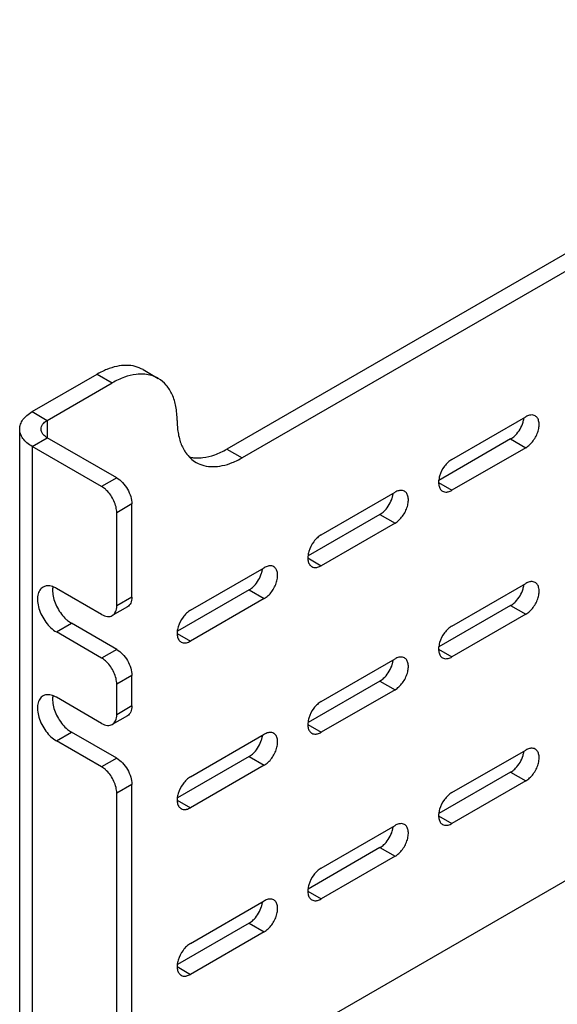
# Model space of a CAD drawing. Header units: inches. Extents: x 0 to 34, y 0 to 22.
# Tile 22 of 27: x 28.6 to 29.9, y 13.3 to 15.6. Entities that reach past the tile are written whole.
import ezdxf

# ---------------------------------------------------------------- set-up
doc = ezdxf.new("R2010")
doc.units = ezdxf.units.IN
doc.header["$LTSCALE"] = 1.87
doc.header["$MEASUREMENT"] = 0
doc.layers.get('0').update_dxf_attribs({"linetype": 'CONTINUOUS'})
doc.layers.add('02___PRT_ALL_AXES', color=7, linetype='CONTINUOUS')

msp = doc.modelspace()

# ---------------------------------------------------------------- linework, layer by layer
at = {"color": 7, "linetype": 'CONTINUOUS'}
for p, q in [((28.64407, 14.72866), (28.67942, 14.70824)), ((28.67942, 14.70824), (28.67942, 14.66741)), ((28.64407, 14.647), (28.67942, 14.66741)), ((28.84206, 14.57351), (28.67942, 14.66741)), ((28.84206, 14.57351), (28.8067, 14.5531)), ((28.87741, 14.51227), (28.84206, 14.49186)), ((28.87741, 14.29407), (28.87741, 14.51227)), ((28.87741, 14.29407), (28.84206, 14.27366)), ((28.86706, 14.27119), (28.8317, 14.25077)), ((28.84206, 14.1716), (28.73599, 14.23285)), ((28.84206, 14.1716), (28.8067, 14.15119)), ((28.87741, 14.11037), (28.84206, 14.08995)), ((28.87741, 14.03893), (28.87741, 14.11037)), ((28.87741, 14.03893), (28.84206, 14.01851)), ((28.86706, 14.01604), (28.8317, 13.99563)), ((28.84206, 13.91646), (28.73599, 13.9777)), ((28.84206, 13.91646), (28.8067, 13.89604)), ((28.87741, 13.85522), (28.84206, 13.83481)), ((28.87741, 13.1204), (28.87741, 13.85522))]:
    msp.add_line(p, q, dxfattribs=at)
at = {"color": 3, "linetype": 'CONTINUOUS'}
for p, q in [((28.61478, 12.55725), (28.61478, 14.68783)), ((28.8067, 14.5531), (28.64407, 14.647)), ((28.64407, 14.647), (28.64407, 12.51642)), ((28.84206, 14.27366), (28.84206, 14.49186)), ((28.8067, 14.25325), (28.70064, 14.31449)), ((28.8067, 14.15119), (28.70064, 14.21243)), ((28.84206, 14.01851), (28.84206, 14.08995)), ((28.8067, 13.9981), (28.70064, 14.05934)), ((28.8067, 13.89604), (28.70064, 13.95728)), ((28.84206, 13.09998), (28.84206, 13.83481))]:
    msp.add_line(p, q, dxfattribs=at)
for points, knots in [([(28.61478, 14.68783), (28.61478, 14.69164), (28.61619, 14.69957), (28.6222, 14.71065), (28.63174, 14.72063), (28.63969, 14.72613), (28.64407, 14.72866)], [0, 0, 0, 0, 0.2176721, 0.4509613, 0.7108494, 1, 1, 1, 1]), ([(28.64407, 14.647), (28.63969, 14.64953), (28.63174, 14.65502), (28.6222, 14.66501), (28.61619, 14.67608), (28.61478, 14.68402), (28.61478, 14.68783)], [0, 0, 0, 0, 0.2891506, 0.5490387, 0.7823279, 1, 1, 1, 1]), ([(28.81825, 14.54419), (28.81733, 14.54508), (28.81376, 14.54838), (28.80981, 14.5513), (28.8067, 14.5531)], [0, 0, 0, 0, 0.2630415, 1, 1, 1, 1]), ([(28.84206, 14.49186), (28.84206, 14.49636), (28.84073, 14.50584), (28.83583, 14.51968), (28.82834, 14.53286), (28.82182, 14.5407), (28.81825, 14.54419)], [0, 0, 0, 0, 0.229703, 0.4832378, 0.7452745, 1, 1, 1, 1]), ([(28.8317, 14.25077), (28.83335, 14.25172), (28.83643, 14.25432), (28.83973, 14.25969), (28.84166, 14.26632), (28.84206, 14.27113), (28.84206, 14.27366)], [0, 0, 0, 0, 0.2176734, 0.450962, 0.7108462, 1, 1, 1, 1]), ([(28.8067, 14.25325), (28.80889, 14.25198), (28.81326, 14.24992), (28.81996, 14.24828), (28.82626, 14.24845), (28.83005, 14.24982), (28.8317, 14.25077)], [0, 0, 0, 0, 0.2891594, 0.5490457, 0.782332, 1, 1, 1, 1]), ([(28.81825, 14.14228), (28.81733, 14.14318), (28.81376, 14.14648), (28.80981, 14.1494), (28.8067, 14.15119)], [0, 0, 0, 0, 0.2630415, 1, 1, 1, 1]), ([(28.84206, 14.08995), (28.84206, 14.09445), (28.84073, 14.10393), (28.83583, 14.11777), (28.82834, 14.13095), (28.82182, 14.1388), (28.81825, 14.14228)], [0, 0, 0, 0, 0.229703, 0.4832378, 0.7452745, 1, 1, 1, 1]), ([(28.8317, 13.99563), (28.83335, 13.99658), (28.83643, 13.99917), (28.83973, 14.00454), (28.84166, 14.01117), (28.84206, 14.01598), (28.84206, 14.01851)], [0, 0, 0, 0, 0.2176734, 0.450962, 0.7108462, 1, 1, 1, 1]), ([(28.8067, 13.9981), (28.80889, 13.99684), (28.81326, 13.99477), (28.81996, 13.99314), (28.82626, 13.9933), (28.83005, 13.99467), (28.8317, 13.99563)], [0, 0, 0, 0, 0.2891594, 0.5490457, 0.782332, 1, 1, 1, 1]), ([(28.81825, 13.88713), (28.81733, 13.88803), (28.81376, 13.89133), (28.80981, 13.89425), (28.8067, 13.89604)], [0, 0, 0, 0, 0.2630415, 1, 1, 1, 1]), ([(28.84206, 13.83481), (28.84206, 13.83931), (28.84073, 13.84878), (28.83583, 13.86262), (28.82834, 13.87581), (28.82182, 13.88365), (28.81825, 13.88713)], [0, 0, 0, 0, 0.229703, 0.4832378, 0.7452745, 1, 1, 1, 1])]:
    msp.add_open_spline(points, degree=3, knots=knots, dxfattribs=at)
at = {"color": 7, "linetype": 'CONTINUOUS'}
for points, knots in [([(28.66478, 14.68783), (28.66478, 14.68985), (28.66558, 14.6941), (28.66774, 14.6978), (28.66908, 14.69954)], [0, 0, 0, 0, 0.480683, 1, 1, 1, 1]), ([(28.66908, 14.69954), (28.66972, 14.70037), (28.6727, 14.70378), (28.67641, 14.70651), (28.67942, 14.70824)], [0, 0, 0, 0, 0.2319711, 1, 1, 1, 1]), ([(28.66908, 14.67612), (28.66774, 14.67785), (28.66558, 14.68156), (28.66478, 14.6858), (28.66478, 14.68783)], [0, 0, 0, 0, 0.519317, 1, 1, 1, 1]), ([(28.67942, 14.66741), (28.67837, 14.66802), (28.67455, 14.67044), (28.67109, 14.6735), (28.66908, 14.67612)], [0, 0, 0, 0, 0.2690145, 1, 1, 1, 1]), ([(28.84206, 14.57351), (28.84708, 14.57061), (28.85657, 14.56262), (28.86766, 14.54747), (28.87524, 14.53029), (28.87741, 14.51807), (28.87741, 14.51227)], [0, 0, 0, 0, 0.2372224, 0.5000061, 0.7627865, 1, 1, 1, 1]), ([(28.87741, 14.29407), (28.87741, 14.29154), (28.87702, 14.28673), (28.87508, 14.28011), (28.87179, 14.27473), (28.86871, 14.27214), (28.86706, 14.27119)], [0, 0, 0, 0, 0.2891538, 0.549038, 0.7823266, 1, 1, 1, 1]), ([(28.84206, 14.1716), (28.84708, 14.16871), (28.85657, 14.16071), (28.86766, 14.14556), (28.87524, 14.12839), (28.87741, 14.11616), (28.87741, 14.11037)], [0, 0, 0, 0, 0.2372224, 0.5000061, 0.7627865, 1, 1, 1, 1]), ([(28.87741, 14.03893), (28.87741, 14.0364), (28.87702, 14.03158), (28.87508, 14.02496), (28.87179, 14.01959), (28.86871, 14.01699), (28.86706, 14.01604)], [0, 0, 0, 0, 0.2891538, 0.549038, 0.7823266, 1, 1, 1, 1]), ([(28.84206, 13.91646), (28.84708, 13.91356), (28.85657, 13.90556), (28.86766, 13.89041), (28.87524, 13.87324), (28.87741, 13.86102), (28.87741, 13.85522)], [0, 0, 0, 0, 0.2372224, 0.5000061, 0.7627865, 1, 1, 1, 1])]:
    msp.add_open_spline(points, degree=3, knots=knots, dxfattribs=at)
at = {"layer": '02___PRT_ALL_AXES', "color": 3, "linetype": 'CONTINUOUS'}
for p, q in [((32.14071, 16.39649), (29.10015, 14.64091)), ((28.64407, 14.72866), (28.79609, 14.81643)), ((29.76462, 14.66468), (29.59664, 14.56768)), ((29.45845, 14.48789), (29.29046, 14.3909)), ((29.15227, 14.31111), (28.98428, 14.21412)), ((29.76462, 14.2742), (29.59664, 14.17721)), ((29.45845, 14.09742), (29.29046, 14.00042)), ((29.15227, 13.92063), (28.98428, 13.82364)), ((29.76462, 13.88372), (29.59664, 13.78673)), ((29.45845, 13.70694), (29.29046, 13.60995)), ((29.15227, 13.53016), (28.98428, 13.43316))]:
    msp.add_line(p, q, dxfattribs=at)
at = {"layer": '02___PRT_ALL_AXES', "color": 7, "linetype": 'CONTINUOUS'}
for p, q in [((32.17606, 16.37608), (29.13551, 14.6205)), ((32.17606, 14.94766), (29.13551, 13.19208)), ((28.79609, 14.81643), (28.83145, 14.79602)), ((28.9036, 14.82709), (28.93896, 14.80667)), ((28.67942, 14.70824), (28.83145, 14.79602)), ((29.62715, 14.6168), (29.79998, 14.71659)), ((29.76462, 14.66468), (29.79998, 14.64426)), ((29.10015, 14.64091), (29.13551, 14.6205)), ((29.79998, 14.64426), (29.62715, 14.54447)), ((29.59583, 14.56256), (29.62715, 14.54447)), ((29.32097, 14.44002), (29.4938, 14.53981)), ((29.45845, 14.48789), (29.4938, 14.46748)), ((29.4938, 14.46748), (29.32097, 14.36769)), ((29.28966, 14.38577), (29.32097, 14.36769)), ((29.0148, 14.26323), (29.18763, 14.36302)), ((29.15227, 14.31111), (29.18763, 14.2907)), ((29.62715, 14.22632), (29.79998, 14.32611)), ((29.18763, 14.2907), (29.0148, 14.19091)), ((29.76462, 14.2742), (29.79998, 14.25379)), ((29.79998, 14.25379), (29.62715, 14.154)), ((28.70064, 14.21243), (28.73599, 14.23285)), ((28.98348, 14.20899), (29.0148, 14.19091)), ((29.59583, 14.17208), (29.62715, 14.154)), ((29.32097, 14.04954), (29.4938, 14.14933)), ((29.4938, 14.077), (29.32097, 13.97721)), ((29.45845, 14.09742), (29.4938, 14.077)), ((29.28966, 13.9953), (29.32097, 13.97721)), ((28.70064, 13.95728), (28.73599, 13.9777)), ((29.0148, 13.87276), (29.18763, 13.97255)), ((29.15227, 13.92063), (29.18763, 13.90022)), ((29.62715, 13.83585), (29.79998, 13.93563)), ((29.18763, 13.90022), (29.0148, 13.80043)), ((29.76462, 13.88372), (29.79998, 13.86331)), ((29.79998, 13.86331), (29.62715, 13.76352)), ((28.98348, 13.81851), (29.0148, 13.80043)), ((29.59583, 13.7816), (29.62715, 13.76352)), ((29.32097, 13.65906), (29.4938, 13.75885)), ((29.4938, 13.68653), (29.32097, 13.58674)), ((29.45845, 13.70694), (29.4938, 13.68653)), ((29.28966, 13.60482), (29.32097, 13.58674)), ((29.0148, 13.48228), (29.18763, 13.58207)), ((29.15227, 13.53016), (29.18763, 13.50974)), ((29.18763, 13.50974), (29.0148, 13.40995)), ((28.98348, 13.42804), (29.0148, 13.40995))]:
    msp.add_line(p, q, dxfattribs=at)
for centre, radius, start, end in [((28.89969, 14.72937), 0.08737, 84.89576, 86.60667), ((29.07531, 14.68249), 0.08736, 213.38981, 215.10946)]:
    msp.add_arc(centre, radius, start, end, dxfattribs=at)
at = {"layer": '02___PRT_ALL_AXES', "color": 3, "linetype": 'CONTINUOUS'}
msp.add_arc((29.03191, 14.70756), 0.08737, 264.89576, 266.60667, dxfattribs=at)
for points, knots in [([(28.81887, 14.8276), (28.81696, 14.82683), (28.80918, 14.82352), (28.80164, 14.81964), (28.79609, 14.81643)], [0, 0, 0, 0, 0.2428492, 1, 1, 1, 1]), ([(28.9036, 14.82709), (28.89788, 14.83039), (28.88516, 14.83551), (28.8641, 14.83799), (28.8415, 14.83542), (28.82647, 14.83066), (28.81887, 14.8276)], [0, 0, 0, 0, 0.2262136, 0.4631355, 0.719299, 1, 1, 1, 1]), ([(29.7761, 14.67381), (29.78014, 14.67798), (29.78714, 14.6874), (29.7919, 14.69813), (29.79356, 14.70371)], [0, 0, 0, 0, 0.499431, 1, 1, 1, 1]), ([(29.79356, 14.70371), (29.79382, 14.70458), (29.79475, 14.70796), (29.79539, 14.71143), (29.79567, 14.71402)], [0, 0, 0, 0, 0.2582892, 1, 1, 1, 1]), ([(29.76462, 14.66468), (29.76562, 14.66525), (29.76976, 14.66788), (29.77349, 14.67113), (29.7761, 14.67381)], [0, 0, 0, 0, 0.2351457, 1, 1, 1, 1]), ([(29.02674, 14.62035), (29.0325, 14.62), (29.0478, 14.62059), (29.07295, 14.62698), (29.09105, 14.63566), (29.10015, 14.64091)], [0, 0, 0, 0, 0.2243447, 0.5916289, 1, 1, 1, 1]), ([(29.01195, 14.62255), (29.01294, 14.62231), (29.01696, 14.62141), (29.02105, 14.62082), (29.02414, 14.62054)], [0, 0, 0, 0, 0.2468203, 1, 1, 1, 1]), ([(29.46992, 14.49703), (29.47396, 14.5012), (29.48096, 14.51062), (29.48573, 14.52135), (29.48738, 14.52692)], [0, 0, 0, 0, 0.499431, 1, 1, 1, 1]), ([(29.48738, 14.52692), (29.48764, 14.52779), (29.48857, 14.53118), (29.48921, 14.53465), (29.48949, 14.53724)], [0, 0, 0, 0, 0.2582892, 1, 1, 1, 1]), ([(29.45845, 14.48789), (29.45944, 14.48847), (29.46358, 14.4911), (29.46731, 14.49434), (29.46992, 14.49703)], [0, 0, 0, 0, 0.2351457, 1, 1, 1, 1]), ([(29.18121, 14.35014), (29.18146, 14.35101), (29.18239, 14.3544), (29.18304, 14.35786), (29.18332, 14.36045)], [0, 0, 0, 0, 0.2582892, 1, 1, 1, 1]), ([(29.16374, 14.32025), (29.16778, 14.32441), (29.17479, 14.33384), (29.17955, 14.34457), (29.18121, 14.35014)], [0, 0, 0, 0, 0.499431, 1, 1, 1, 1]), ([(28.66938, 14.31758), (28.66784, 14.31669), (28.66492, 14.31446), (28.66141, 14.31002), (28.65878, 14.30458), (28.65642, 14.29584), (28.65613, 14.2831), (28.65943, 14.26693), (28.66608, 14.25048), (28.67553, 14.23509), (28.68703, 14.22201), (28.69601, 14.2151), (28.70064, 14.21243)], [0, 0, 0, 0, 0.0428618, 0.0874863, 0.135326, 0.1872832, 0.3045531, 0.438222, 0.582572, 0.7296994, 0.8713488, 1, 1, 1, 1]), ([(28.68552, 14.32014), (28.68268, 14.32059), (28.67705, 14.32074), (28.67168, 14.31891), (28.66938, 14.31758)], [0, 0, 0, 0, 0.5206957, 1, 1, 1, 1]), ([(28.70064, 14.31449), (28.69938, 14.31521), (28.69462, 14.31773), (28.68942, 14.31953), (28.68552, 14.32014)], [0, 0, 0, 0, 0.2681251, 1, 1, 1, 1]), ([(29.15227, 14.31111), (29.15327, 14.31169), (29.1574, 14.31432), (29.16113, 14.31756), (29.16374, 14.32025)], [0, 0, 0, 0, 0.2351457, 1, 1, 1, 1]), ([(29.7761, 14.28334), (29.78014, 14.2875), (29.78714, 14.29693), (29.7919, 14.30766), (29.79356, 14.31323)], [0, 0, 0, 0, 0.499431, 1, 1, 1, 1]), ([(29.79356, 14.31323), (29.79382, 14.3141), (29.79475, 14.31749), (29.79539, 14.32095), (29.79567, 14.32354)], [0, 0, 0, 0, 0.2582892, 1, 1, 1, 1]), ([(29.76462, 14.2742), (29.76562, 14.27478), (29.76976, 14.2774), (29.77349, 14.28065), (29.7761, 14.28334)], [0, 0, 0, 0, 0.2351457, 1, 1, 1, 1]), ([(29.48738, 14.13645), (29.48764, 14.13732), (29.48857, 14.1407), (29.48921, 14.14417), (29.48949, 14.14676)], [0, 0, 0, 0, 0.2582892, 1, 1, 1, 1]), ([(29.46992, 14.10655), (29.47396, 14.11072), (29.48096, 14.12014), (29.48573, 14.13087), (29.48738, 14.13645)], [0, 0, 0, 0, 0.499431, 1, 1, 1, 1]), ([(29.45845, 14.09742), (29.45944, 14.09799), (29.46358, 14.10062), (29.46731, 14.10387), (29.46992, 14.10655)], [0, 0, 0, 0, 0.2351457, 1, 1, 1, 1]), ([(28.66938, 14.06244), (28.66784, 14.06155), (28.66492, 14.05931), (28.66141, 14.05487), (28.65878, 14.04943), (28.65642, 14.04069), (28.65613, 14.02795), (28.65943, 14.01178), (28.66608, 13.99533), (28.67553, 13.97994), (28.68703, 13.96687), (28.69601, 13.95995), (28.70064, 13.95728)], [0, 0, 0, 0, 0.0428618, 0.0874863, 0.135326, 0.1872832, 0.3045531, 0.438222, 0.582572, 0.7296994, 0.8713488, 1, 1, 1, 1]), ([(28.68552, 14.06499), (28.68268, 14.06544), (28.67705, 14.06559), (28.67168, 14.06376), (28.66938, 14.06244)], [0, 0, 0, 0, 0.5206957, 1, 1, 1, 1]), ([(28.70064, 14.05934), (28.69938, 14.06007), (28.69462, 14.06259), (28.68942, 14.06438), (28.68552, 14.06499)], [0, 0, 0, 0, 0.2681251, 1, 1, 1, 1]), ([(29.18121, 13.95966), (29.18146, 13.96053), (29.18239, 13.96392), (29.18304, 13.96739), (29.18332, 13.96998)], [0, 0, 0, 0, 0.2582892, 1, 1, 1, 1]), ([(29.16374, 13.92977), (29.16778, 13.93394), (29.17479, 13.94336), (29.17955, 13.95409), (29.18121, 13.95966)], [0, 0, 0, 0, 0.499431, 1, 1, 1, 1]), ([(29.15227, 13.92063), (29.15327, 13.92121), (29.1574, 13.92384), (29.16113, 13.92708), (29.16374, 13.92977)], [0, 0, 0, 0, 0.2351457, 1, 1, 1, 1]), ([(29.7761, 13.89286), (29.78014, 13.89703), (29.78714, 13.90645), (29.7919, 13.91718), (29.79356, 13.92275)], [0, 0, 0, 0, 0.499431, 1, 1, 1, 1]), ([(29.79356, 13.92275), (29.79382, 13.92362), (29.79475, 13.92701), (29.79539, 13.93048), (29.79567, 13.93307)], [0, 0, 0, 0, 0.2582892, 1, 1, 1, 1]), ([(29.76462, 13.88372), (29.76562, 13.8843), (29.76976, 13.88693), (29.77349, 13.89017), (29.7761, 13.89286)], [0, 0, 0, 0, 0.2351457, 1, 1, 1, 1]), ([(29.48738, 13.74597), (29.48764, 13.74684), (29.48857, 13.75023), (29.48921, 13.75369), (29.48949, 13.75628)], [0, 0, 0, 0, 0.2582892, 1, 1, 1, 1]), ([(29.46992, 13.71608), (29.47396, 13.72024), (29.48096, 13.72967), (29.48573, 13.7404), (29.48738, 13.74597)], [0, 0, 0, 0, 0.499431, 1, 1, 1, 1]), ([(29.45845, 13.70694), (29.45944, 13.70752), (29.46358, 13.71014), (29.46731, 13.71339), (29.46992, 13.71608)], [0, 0, 0, 0, 0.2351457, 1, 1, 1, 1]), ([(29.16374, 13.53929), (29.16778, 13.54346), (29.17479, 13.55288), (29.17955, 13.56361), (29.18121, 13.56919)], [0, 0, 0, 0, 0.499431, 1, 1, 1, 1]), ([(29.18121, 13.56919), (29.18146, 13.57006), (29.18239, 13.57344), (29.18304, 13.57691), (29.18332, 13.5795)], [0, 0, 0, 0, 0.2582892, 1, 1, 1, 1]), ([(29.15227, 13.53016), (29.15327, 13.53073), (29.1574, 13.53336), (29.16113, 13.53661), (29.16374, 13.53929)], [0, 0, 0, 0, 0.2351457, 1, 1, 1, 1])]:
    msp.add_open_spline(points, degree=3, knots=knots, dxfattribs=at)
at = {"layer": '02___PRT_ALL_AXES', "color": 7, "linetype": 'CONTINUOUS'}
for points, knots in [([(28.90486, 14.81659), (28.8991, 14.81693), (28.8838, 14.81634), (28.85865, 14.80995), (28.84055, 14.80127), (28.83145, 14.79602)], [0, 0, 0, 0, 0.2243447, 0.5916289, 1, 1, 1, 1]), ([(28.93896, 14.80667), (28.93425, 14.80939), (28.924, 14.81382), (28.91306, 14.81589), (28.90746, 14.81639)], [0, 0, 0, 0, 0.4919367, 1, 1, 1, 1]), ([(28.98348, 14.70826), (28.98348, 14.71915), (28.98183, 14.73987), (28.97344, 14.76833), (28.95931, 14.79142), (28.94605, 14.80258), (28.93896, 14.80667)], [0, 0, 0, 0, 0.2897008, 0.5490847, 0.7822142, 1, 1, 1, 1]), ([(28.98348, 14.70826), (28.98348, 14.70114), (28.98438, 14.6842), (28.98959, 14.65885), (28.99753, 14.64176), (29.00237, 14.63442)], [0, 0, 0, 0, 0.276978, 0.6580238, 1, 1, 1, 1]), ([(29.81197, 14.72076), (29.81099, 14.72066), (29.80679, 14.71994), (29.80281, 14.71822), (29.79998, 14.71659)], [0, 0, 0, 0, 0.2306876, 1, 1, 1, 1]), ([(29.79998, 14.64426), (29.80326, 14.64616), (29.80962, 14.65106), (29.81777, 14.66032), (29.82447, 14.67123), (29.82918, 14.68288), (29.83152, 14.69435), (29.83127, 14.70476), (29.82835, 14.7134), (29.82434, 14.7175), (29.82213, 14.71878)], [0, 0, 0, 0, 0.1287488, 0.2706159, 0.4178777, 0.5623983, 0.6962133, 0.8135935, 0.9130631, 1, 1, 1, 1]), ([(29.82213, 14.71878), (29.82067, 14.71963), (29.81731, 14.72084), (29.81376, 14.72094), (29.81197, 14.72076)], [0, 0, 0, 0, 0.4827001, 1, 1, 1, 1]), ([(29.00385, 14.63225), (29.00707, 14.62766), (29.01434, 14.61922), (29.02329, 14.61256), (29.028, 14.60985)], [0, 0, 0, 0, 0.5080576, 1, 1, 1, 1]), ([(29.028, 14.60985), (29.03372, 14.60654), (29.04644, 14.60142), (29.0675, 14.59894), (29.0901, 14.60151), (29.10513, 14.60627), (29.11273, 14.60933)], [0, 0, 0, 0, 0.2262136, 0.4631355, 0.719299, 1, 1, 1, 1]), ([(29.11273, 14.60933), (29.11464, 14.6101), (29.12242, 14.61341), (29.12996, 14.61729), (29.13551, 14.6205)], [0, 0, 0, 0, 0.2428492, 1, 1, 1, 1]), ([(29.62715, 14.6168), (29.62387, 14.61491), (29.61751, 14.61), (29.60659, 14.59758), (29.60065, 14.58596), (29.59822, 14.57777)], [0, 0, 0, 0, 0.2293668, 0.4821041, 1, 1, 1, 1]), ([(29.59822, 14.57777), (29.5971, 14.574), (29.59561, 14.56671), (29.59586, 14.5563), (29.59878, 14.54766), (29.60279, 14.54356), (29.605, 14.54228)], [0, 0, 0, 0, 0.3057912, 0.574026, 0.8013322, 1, 1, 1, 1]), ([(29.50579, 14.54397), (29.50481, 14.54388), (29.50062, 14.54316), (29.49663, 14.54144), (29.4938, 14.53981)], [0, 0, 0, 0, 0.2306876, 1, 1, 1, 1]), ([(29.4938, 14.46748), (29.49708, 14.46937), (29.50344, 14.47427), (29.51159, 14.48354), (29.51829, 14.49445), (29.52301, 14.5061), (29.52534, 14.51757), (29.5251, 14.52798), (29.52218, 14.53662), (29.51816, 14.54072), (29.51595, 14.542)], [0, 0, 0, 0, 0.1287488, 0.2706159, 0.4178777, 0.5623983, 0.6962133, 0.8135935, 0.9130631, 1, 1, 1, 1]), ([(29.51595, 14.542), (29.51449, 14.54284), (29.51113, 14.54406), (29.50759, 14.54415), (29.50579, 14.54397)], [0, 0, 0, 0, 0.4827001, 1, 1, 1, 1]), ([(29.605, 14.54228), (29.60646, 14.54144), (29.60982, 14.54022), (29.61337, 14.54013), (29.61517, 14.54031)], [0, 0, 0, 0, 0.4827001, 1, 1, 1, 1]), ([(29.61517, 14.54031), (29.61614, 14.5404), (29.62034, 14.54112), (29.62432, 14.54284), (29.62715, 14.54447)], [0, 0, 0, 0, 0.2306876, 1, 1, 1, 1]), ([(29.32097, 14.44002), (29.3177, 14.43812), (29.31133, 14.43322), (29.30041, 14.4208), (29.29447, 14.40917), (29.29204, 14.40099)], [0, 0, 0, 0, 0.2293668, 0.4821041, 1, 1, 1, 1]), ([(29.29204, 14.40099), (29.29092, 14.39722), (29.28943, 14.38993), (29.28968, 14.37952), (29.2926, 14.37087), (29.29662, 14.36678), (29.29883, 14.3655)], [0, 0, 0, 0, 0.3057912, 0.574026, 0.8013322, 1, 1, 1, 1]), ([(29.19961, 14.36719), (29.19864, 14.36709), (29.19444, 14.36638), (29.19046, 14.36466), (29.18763, 14.36302)], [0, 0, 0, 0, 0.2306876, 1, 1, 1, 1]), ([(29.18763, 14.2907), (29.1909, 14.29259), (29.19726, 14.29749), (29.20541, 14.30675), (29.21212, 14.31766), (29.21683, 14.32931), (29.21917, 14.34078), (29.21892, 14.35119), (29.216, 14.35984), (29.21198, 14.36394), (29.20977, 14.36522)], [0, 0, 0, 0, 0.1287488, 0.2706159, 0.4178777, 0.5623983, 0.6962133, 0.8135935, 0.9130631, 1, 1, 1, 1]), ([(29.20977, 14.36522), (29.20831, 14.36606), (29.20496, 14.36728), (29.20141, 14.36737), (29.19961, 14.36719)], [0, 0, 0, 0, 0.4827001, 1, 1, 1, 1]), ([(29.29883, 14.3655), (29.30029, 14.36465), (29.30364, 14.36344), (29.30719, 14.36334), (29.30899, 14.36352)], [0, 0, 0, 0, 0.4827001, 1, 1, 1, 1]), ([(29.30899, 14.36352), (29.30996, 14.36362), (29.31416, 14.36433), (29.31814, 14.36606), (29.32097, 14.36769)], [0, 0, 0, 0, 0.2306876, 1, 1, 1, 1]), ([(29.81197, 14.33028), (29.81099, 14.33018), (29.80679, 14.32947), (29.80281, 14.32775), (29.79998, 14.32611)], [0, 0, 0, 0, 0.2306876, 1, 1, 1, 1]), ([(29.82213, 14.32831), (29.82067, 14.32915), (29.81731, 14.33037), (29.81376, 14.33046), (29.81197, 14.33028)], [0, 0, 0, 0, 0.4827001, 1, 1, 1, 1]), ([(28.69242, 14.31758), (28.6922, 14.31623), (28.69154, 14.31044), (28.69185, 14.30456), (28.69247, 14.30014)], [0, 0, 0, 0, 0.234202, 1, 1, 1, 1]), ([(29.79998, 14.25379), (29.80326, 14.25568), (29.80962, 14.26058), (29.81777, 14.26984), (29.82447, 14.28075), (29.82918, 14.2924), (29.83152, 14.30387), (29.83127, 14.31428), (29.82835, 14.32293), (29.82434, 14.32703), (29.82213, 14.32831)], [0, 0, 0, 0, 0.1287488, 0.2706159, 0.4178777, 0.5623983, 0.6962133, 0.8135935, 0.9130631, 1, 1, 1, 1]), ([(28.69247, 14.30014), (28.69322, 14.29481), (28.69594, 14.28395), (28.70278, 14.26843), (28.71205, 14.25403), (28.71971, 14.24558), (28.72381, 14.24185)], [0, 0, 0, 0, 0.2399581, 0.4951763, 0.7528159, 1, 1, 1, 1]), ([(29.0148, 14.26323), (29.01152, 14.26134), (29.00515, 14.25644), (28.99423, 14.24402), (28.9883, 14.23239), (28.98586, 14.2242)], [0, 0, 0, 0, 0.2293668, 0.4821041, 1, 1, 1, 1]), ([(28.72381, 14.24185), (28.72479, 14.24097), (28.72861, 14.23766), (28.73276, 14.23471), (28.73599, 14.23285)], [0, 0, 0, 0, 0.2614162, 1, 1, 1, 1]), ([(28.98586, 14.2242), (28.98474, 14.22043), (28.98325, 14.21314), (28.9835, 14.20274), (28.98642, 14.19409), (28.99044, 14.18999), (28.99265, 14.18871)], [0, 0, 0, 0, 0.3057912, 0.574026, 0.8013322, 1, 1, 1, 1]), ([(29.62715, 14.22632), (29.62387, 14.22443), (29.61751, 14.21953), (29.60659, 14.20711), (29.60065, 14.19548), (29.59822, 14.18729)], [0, 0, 0, 0, 0.2293668, 0.4821041, 1, 1, 1, 1]), ([(28.99265, 14.18871), (28.99411, 14.18787), (28.99747, 14.18665), (29.00101, 14.18656), (29.00281, 14.18674)], [0, 0, 0, 0, 0.4827001, 1, 1, 1, 1]), ([(29.00281, 14.18674), (29.00379, 14.18684), (29.00798, 14.18755), (29.01197, 14.18927), (29.0148, 14.19091)], [0, 0, 0, 0, 0.2306876, 1, 1, 1, 1]), ([(29.59822, 14.18729), (29.5971, 14.18352), (29.59561, 14.17623), (29.59586, 14.16582), (29.59878, 14.15718), (29.60279, 14.15308), (29.605, 14.1518)], [0, 0, 0, 0, 0.3057912, 0.574026, 0.8013322, 1, 1, 1, 1]), ([(29.50579, 14.1535), (29.50481, 14.1534), (29.50062, 14.15268), (29.49663, 14.15096), (29.4938, 14.14933)], [0, 0, 0, 0, 0.2306876, 1, 1, 1, 1]), ([(29.4938, 14.077), (29.49708, 14.0789), (29.50344, 14.0838), (29.51159, 14.09306), (29.51829, 14.10397), (29.52301, 14.11562), (29.52534, 14.12709), (29.5251, 14.1375), (29.52218, 14.14614), (29.51816, 14.15024), (29.51595, 14.15152)], [0, 0, 0, 0, 0.1287488, 0.2706159, 0.4178777, 0.5623983, 0.6962133, 0.8135935, 0.9130631, 1, 1, 1, 1]), ([(29.51595, 14.15152), (29.51449, 14.15237), (29.51113, 14.15358), (29.50759, 14.15368), (29.50579, 14.1535)], [0, 0, 0, 0, 0.4827001, 1, 1, 1, 1]), ([(29.605, 14.1518), (29.60646, 14.15096), (29.60982, 14.14974), (29.61337, 14.14965), (29.61517, 14.14983)], [0, 0, 0, 0, 0.4827001, 1, 1, 1, 1]), ([(29.61517, 14.14983), (29.61614, 14.14993), (29.62034, 14.15064), (29.62432, 14.15236), (29.62715, 14.154)], [0, 0, 0, 0, 0.2306876, 1, 1, 1, 1]), ([(28.69242, 14.06243), (28.6922, 14.06109), (28.69154, 14.05529), (28.69185, 14.04941), (28.69247, 14.045)], [0, 0, 0, 0, 0.234202, 1, 1, 1, 1]), ([(28.69247, 14.045), (28.69322, 14.03966), (28.69594, 14.02881), (28.70278, 14.01328), (28.71205, 13.99889), (28.71971, 13.99043), (28.72381, 13.98671)], [0, 0, 0, 0, 0.2399581, 0.4951763, 0.7528159, 1, 1, 1, 1]), ([(29.32097, 14.04954), (29.3177, 14.04765), (29.31133, 14.04274), (29.30041, 14.03032), (29.29447, 14.0187), (29.29204, 14.01051)], [0, 0, 0, 0, 0.2293668, 0.4821041, 1, 1, 1, 1]), ([(29.29204, 14.01051), (29.29092, 14.00674), (29.28943, 13.99945), (29.28968, 13.98904), (29.2926, 13.9804), (29.29662, 13.9763), (29.29883, 13.97502)], [0, 0, 0, 0, 0.3057912, 0.574026, 0.8013322, 1, 1, 1, 1]), ([(28.72381, 13.98671), (28.72479, 13.98582), (28.72861, 13.98251), (28.73276, 13.97956), (28.73599, 13.9777)], [0, 0, 0, 0, 0.2614162, 1, 1, 1, 1]), ([(29.19961, 13.97671), (29.19864, 13.97662), (29.19444, 13.9759), (29.19046, 13.97418), (29.18763, 13.97255)], [0, 0, 0, 0, 0.2306876, 1, 1, 1, 1]), ([(29.18763, 13.90022), (29.1909, 13.90211), (29.19726, 13.90701), (29.20541, 13.91628), (29.21212, 13.92719), (29.21683, 13.93884), (29.21917, 13.95031), (29.21892, 13.96072), (29.216, 13.96936), (29.21198, 13.97346), (29.20977, 13.97474)], [0, 0, 0, 0, 0.1287488, 0.2706159, 0.4178777, 0.5623983, 0.6962133, 0.8135935, 0.9130631, 1, 1, 1, 1]), ([(29.20977, 13.97474), (29.20831, 13.97558), (29.20496, 13.9768), (29.20141, 13.97689), (29.19961, 13.97671)], [0, 0, 0, 0, 0.4827001, 1, 1, 1, 1]), ([(29.29883, 13.97502), (29.30029, 13.97418), (29.30364, 13.97296), (29.30719, 13.97287), (29.30899, 13.97305)], [0, 0, 0, 0, 0.4827001, 1, 1, 1, 1]), ([(29.30899, 13.97305), (29.30996, 13.97314), (29.31416, 13.97386), (29.31814, 13.97558), (29.32097, 13.97721)], [0, 0, 0, 0, 0.2306876, 1, 1, 1, 1]), ([(29.81197, 13.9398), (29.81099, 13.9397), (29.80679, 13.93899), (29.80281, 13.93727), (29.79998, 13.93563)], [0, 0, 0, 0, 0.2306876, 1, 1, 1, 1]), ([(29.79998, 13.86331), (29.80326, 13.8652), (29.80962, 13.8701), (29.81777, 13.87936), (29.82447, 13.89027), (29.82918, 13.90192), (29.83152, 13.9134), (29.83127, 13.92381), (29.82835, 13.93245), (29.82434, 13.93655), (29.82213, 13.93783)], [0, 0, 0, 0, 0.1287488, 0.2706159, 0.4178777, 0.5623983, 0.6962133, 0.8135935, 0.9130631, 1, 1, 1, 1]), ([(29.82213, 13.93783), (29.82067, 13.93867), (29.81731, 13.93989), (29.81376, 13.93998), (29.81197, 13.9398)], [0, 0, 0, 0, 0.4827001, 1, 1, 1, 1]), ([(29.0148, 13.87276), (29.01152, 13.87086), (29.00515, 13.86596), (28.99423, 13.85354), (28.9883, 13.84191), (28.98586, 13.83373)], [0, 0, 0, 0, 0.2293668, 0.4821041, 1, 1, 1, 1]), ([(28.98586, 13.83373), (28.98474, 13.82996), (28.98325, 13.82267), (28.9835, 13.81226), (28.98642, 13.80362), (28.99044, 13.79952), (28.99265, 13.79824)], [0, 0, 0, 0, 0.3057912, 0.574026, 0.8013322, 1, 1, 1, 1]), ([(29.62715, 13.83585), (29.62387, 13.83395), (29.61751, 13.82905), (29.60659, 13.81663), (29.60065, 13.805), (29.59822, 13.79681)], [0, 0, 0, 0, 0.2293668, 0.4821041, 1, 1, 1, 1]), ([(29.00281, 13.79626), (29.00379, 13.79636), (29.00798, 13.79708), (29.01197, 13.7988), (29.0148, 13.80043)], [0, 0, 0, 0, 0.2306876, 1, 1, 1, 1]), ([(28.99265, 13.79824), (28.99411, 13.79739), (28.99747, 13.79618), (29.00101, 13.79608), (29.00281, 13.79626)], [0, 0, 0, 0, 0.4827001, 1, 1, 1, 1]), ([(29.59822, 13.79681), (29.5971, 13.79305), (29.59561, 13.78576), (29.59586, 13.77535), (29.59878, 13.7667), (29.60279, 13.7626), (29.605, 13.76133)], [0, 0, 0, 0, 0.3057912, 0.574026, 0.8013322, 1, 1, 1, 1]), ([(29.50579, 13.76302), (29.50481, 13.76292), (29.50062, 13.76221), (29.49663, 13.76049), (29.4938, 13.75885)], [0, 0, 0, 0, 0.2306876, 1, 1, 1, 1]), ([(29.4938, 13.68653), (29.49708, 13.68842), (29.50344, 13.69332), (29.51159, 13.70258), (29.51829, 13.71349), (29.52301, 13.72514), (29.52534, 13.73661), (29.5251, 13.74702), (29.52218, 13.75567), (29.51816, 13.75977), (29.51595, 13.76105)], [0, 0, 0, 0, 0.1287488, 0.2706159, 0.4178777, 0.5623983, 0.6962133, 0.8135935, 0.9130631, 1, 1, 1, 1]), ([(29.51595, 13.76105), (29.51449, 13.76189), (29.51113, 13.76311), (29.50759, 13.7632), (29.50579, 13.76302)], [0, 0, 0, 0, 0.4827001, 1, 1, 1, 1]), ([(29.605, 13.76133), (29.60646, 13.76048), (29.60982, 13.75926), (29.61337, 13.75917), (29.61517, 13.75935)], [0, 0, 0, 0, 0.4827001, 1, 1, 1, 1]), ([(29.61517, 13.75935), (29.61614, 13.75945), (29.62034, 13.76016), (29.62432, 13.76189), (29.62715, 13.76352)], [0, 0, 0, 0, 0.2306876, 1, 1, 1, 1]), ([(29.32097, 13.65906), (29.3177, 13.65717), (29.31133, 13.65227), (29.30041, 13.63985), (29.29447, 13.62822), (29.29204, 13.62003)], [0, 0, 0, 0, 0.2293668, 0.4821041, 1, 1, 1, 1]), ([(29.29204, 13.62003), (29.29092, 13.61626), (29.28943, 13.60897), (29.28968, 13.59857), (29.2926, 13.58992), (29.29662, 13.58582), (29.29883, 13.58454)], [0, 0, 0, 0, 0.3057912, 0.574026, 0.8013322, 1, 1, 1, 1]), ([(29.19961, 13.58624), (29.19864, 13.58614), (29.19444, 13.58542), (29.19046, 13.5837), (29.18763, 13.58207)], [0, 0, 0, 0, 0.2306876, 1, 1, 1, 1]), ([(29.18763, 13.50974), (29.1909, 13.51164), (29.19726, 13.51654), (29.20541, 13.5258), (29.21212, 13.53671), (29.21683, 13.54836), (29.21917, 13.55983), (29.21892, 13.57024), (29.216, 13.57888), (29.21198, 13.58298), (29.20977, 13.58426)], [0, 0, 0, 0, 0.1287488, 0.2706159, 0.4178777, 0.5623983, 0.6962133, 0.8135935, 0.9130631, 1, 1, 1, 1]), ([(29.20977, 13.58426), (29.20831, 13.58511), (29.20496, 13.58632), (29.20141, 13.58642), (29.19961, 13.58624)], [0, 0, 0, 0, 0.4827001, 1, 1, 1, 1]), ([(29.29883, 13.58454), (29.30029, 13.5837), (29.30364, 13.58248), (29.30719, 13.58239), (29.30899, 13.58257)], [0, 0, 0, 0, 0.4827001, 1, 1, 1, 1]), ([(29.30899, 13.58257), (29.30996, 13.58267), (29.31416, 13.58338), (29.31814, 13.5851), (29.32097, 13.58674)], [0, 0, 0, 0, 0.2306876, 1, 1, 1, 1]), ([(29.0148, 13.48228), (29.01152, 13.48039), (29.00515, 13.47548), (28.99423, 13.46306), (28.9883, 13.45144), (28.98586, 13.44325)], [0, 0, 0, 0, 0.2293668, 0.4821041, 1, 1, 1, 1]), ([(28.98586, 13.44325), (28.98474, 13.43948), (28.98325, 13.43219), (28.9835, 13.42178), (28.98642, 13.41314), (28.99044, 13.40904), (28.99265, 13.40776)], [0, 0, 0, 0, 0.3057912, 0.574026, 0.8013322, 1, 1, 1, 1]), ([(28.99265, 13.40776), (28.99411, 13.40692), (28.99747, 13.4057), (29.00101, 13.40561), (29.00281, 13.40579)], [0, 0, 0, 0, 0.4827001, 1, 1, 1, 1]), ([(29.00281, 13.40579), (29.00379, 13.40588), (29.00798, 13.4066), (29.01197, 13.40832), (29.0148, 13.40995)], [0, 0, 0, 0, 0.2306876, 1, 1, 1, 1])]:
    msp.add_open_spline(points, degree=3, knots=knots, dxfattribs=at)

doc.saveas('drawing.dxf')
